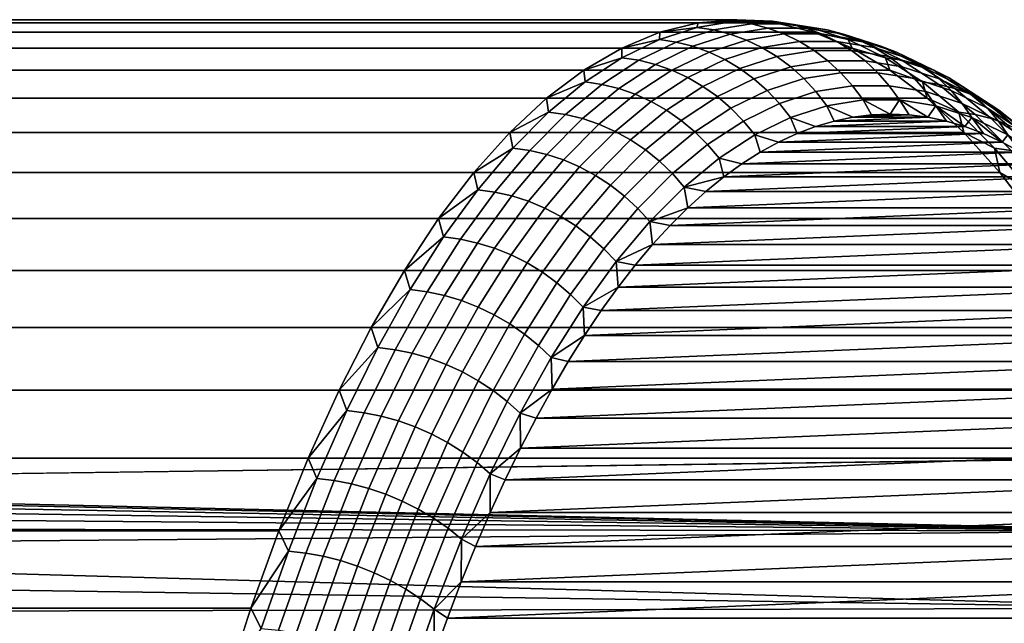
# Model space of a CAD drawing. Header units: metres. Extents: x -22 to 244, y -22 to 22.
# Tile 145 of 146: x 232 to 240, y 11 to 16. Entities that reach past the tile are written whole.
import ezdxf

# ---------------------------------------------------------------- set-up
doc = ezdxf.new("R2010")
doc.units = ezdxf.units.M
doc.layers.add('solid_10_151_113_XXX', color=7, linetype='CONTINUOUS')

msp = doc.modelspace()

# ---------------------------------------------------------------- linework, layer by layer
at = {"layer": 'solid_10_151_113_XXX'}
for points in [[(237.670319, 15.97483, 219.39505), (237.977158, 16, 218.552048), (110.742775, 16, 172.242508), (110.435944, 15.974829, 173.085541)], [(237.977158, 16, 218.552048), (238.283981, 15.97483, 217.70903), (111.049614, 15.974829, 171.39949), (110.742775, 16, 172.242508)], [(237.960587, 15.987119, 219.014969), (237.977158, 16, 218.552048), (237.670319, 15.97483, 219.39505)], [(237.960587, 15.987119, 219.014969), (238.262024, 15.987119, 218.186768), (237.977158, 16, 218.552048)], [(238.262024, 15.987119, 218.186768), (238.283981, 15.97483, 217.70903), (237.977158, 16, 218.552048)], [(237.364456, 15.899398, 220.235413), (237.670319, 15.97483, 219.39505), (110.435944, 15.974829, 173.085541), (110.130066, 15.899395, 173.925903)], [(238.283981, 15.97483, 217.70903), (238.589859, 15.899399, 216.868668), (111.355484, 15.899395, 170.559113), (111.049614, 15.974829, 171.39949)], [(237.359985, 15.841609, 220.665115), (237.659592, 15.938566, 219.841919), (237.364456, 15.899398, 220.235413)], [(237.494003, 15.821411, 220.710907), (237.793228, 15.918244, 219.888779), (237.659592, 15.938566, 219.841919), (237.359985, 15.841609, 220.665115)], [(237.659592, 15.938566, 219.841919), (237.670319, 15.97483, 219.39505), (237.364456, 15.899398, 220.235413)], [(237.626221, 15.787942, 220.754089), (237.92482, 15.884571, 219.933701), (237.793228, 15.918244, 219.888779), (237.494003, 15.821411, 220.710907)], [(237.659592, 15.938566, 219.841919), (237.960587, 15.987119, 219.014969), (237.670319, 15.97483, 219.39505)], [(237.793228, 15.918244, 219.888779), (238.093842, 15.966735, 219.062881), (237.960587, 15.987119, 219.014969), (237.659592, 15.938566, 219.841919)], [(237.92482, 15.884571, 219.933701), (238.224792, 15.932959, 219.109543), (238.093842, 15.966735, 219.062881), (237.793228, 15.918244, 219.888779)], [(238.053162, 15.837852, 219.976288), (238.352249, 15.886098, 219.154556), (238.224792, 15.932959, 219.109543), (237.92482, 15.884571, 219.933701)], [(238.093842, 15.966735, 219.062881), (238.394897, 15.966735, 218.235718), (238.262024, 15.987119, 218.186768), (237.960587, 15.987119, 219.014969)], [(238.224792, 15.932959, 219.109543), (238.525208, 15.932959, 218.284149), (238.394897, 15.966735, 218.235718), (238.093842, 15.966735, 219.062881)], [(238.352249, 15.886098, 219.154556), (238.651779, 15.886098, 218.331589), (238.525208, 15.932959, 218.284149), (238.224792, 15.932959, 219.109543)], [(238.262024, 15.987119, 218.186768), (238.563019, 15.938566, 217.359802), (238.283981, 15.97483, 217.70903)], [(238.394897, 15.966735, 218.235718), (238.695496, 15.918244, 217.409821), (238.563019, 15.938566, 217.359802), (238.262024, 15.987119, 218.186768)], [(238.563019, 15.938566, 217.359802), (238.589859, 15.899399, 216.868668), (238.283981, 15.97483, 217.70903)], [(238.525208, 15.932959, 218.284149), (238.82518, 15.884571, 217.459991), (238.695496, 15.918244, 217.409821), (238.394897, 15.966735, 218.235718)], [(238.651779, 15.886098, 218.331589), (238.950867, 15.837852, 217.509857), (238.82518, 15.884571, 217.459991), (238.525208, 15.932959, 218.284149)], [(238.563019, 15.938566, 217.359802), (238.862625, 15.841609, 216.536621), (238.589859, 15.899399, 216.868668)], [(238.695496, 15.918244, 217.409821), (238.994736, 15.821411, 216.587692), (238.862625, 15.841609, 216.536621), (238.563019, 15.938566, 217.359802)], [(238.82518, 15.884571, 217.459991), (239.123779, 15.787942, 216.639587), (238.994736, 15.821411, 216.587692), (238.695496, 15.918244, 217.409821)], [(237.060516, 15.773943, 221.07048), (237.364456, 15.899398, 220.235413), (110.130066, 15.899395, 173.925903), (109.826126, 15.773936, 174.760986)], [(238.589859, 15.899399, 216.868668), (238.893784, 15.773943, 216.033615), (111.659424, 15.773936, 169.724045), (111.355484, 15.899395, 170.559113)], [(237.359985, 15.841609, 220.665115), (237.364456, 15.899398, 220.235413), (237.060516, 15.773943, 221.07048)], [(237.062653, 15.696542, 221.482025), (237.359985, 15.841609, 220.665115), (237.060516, 15.773943, 221.07048)], [(237.197052, 15.676528, 221.526779), (237.494003, 15.821411, 220.710907), (237.359985, 15.841609, 220.665115), (237.062653, 15.696542, 221.482025)], [(237.755432, 15.741508, 220.794266), (238.053162, 15.837852, 219.976288), (237.92482, 15.884571, 219.933701), (237.626221, 15.787942, 220.754089)], [(237.880478, 15.682529, 220.831085), (238.177078, 15.778513, 220.016159), (238.053162, 15.837852, 219.976288), (237.755432, 15.741508, 220.794266)], [(238.177078, 15.778513, 220.016159), (238.475052, 15.826578, 219.19751), (238.352249, 15.886098, 219.154556), (238.053162, 15.837852, 219.976288)], [(238.475052, 15.826578, 219.19751), (238.773468, 15.826578, 218.377625), (238.651779, 15.886098, 218.331589), (238.352249, 15.886098, 219.154556)], [(238.862625, 15.841609, 216.536621), (238.893784, 15.773943, 216.033615), (238.589859, 15.899399, 216.868668)], [(238.773468, 15.826578, 218.377625), (239.071426, 15.778513, 217.558975), (238.950867, 15.837852, 217.509857), (238.651779, 15.886098, 218.331589)], [(238.950867, 15.837852, 217.509857), (239.248596, 15.741508, 216.691879), (239.123779, 15.787942, 216.639587), (238.82518, 15.884571, 217.459991)], [(238.862625, 15.841609, 216.536621), (239.159958, 15.696542, 215.719711), (238.893784, 15.773943, 216.033615)], [(238.994736, 15.821411, 216.587692), (239.291687, 15.676528, 215.77182), (239.159958, 15.696542, 215.719711), (238.862625, 15.841609, 216.536621)], [(239.071426, 15.778513, 217.558975), (239.368027, 15.682529, 216.744049), (239.248596, 15.741508, 216.691879), (238.950867, 15.837852, 217.509857)], [(236.75946, 15.598858, 221.897614), (237.060516, 15.773943, 221.07048), (109.826126, 15.773936, 174.760986), (109.52507, 15.598846, 175.588135)], [(238.893784, 15.773943, 216.033615), (239.194839, 15.598859, 215.206467), (111.96048, 15.598846, 168.896896), (111.659424, 15.773936, 169.724045)], [(237.062653, 15.696542, 221.482025), (237.060516, 15.773943, 221.07048), (236.75946, 15.598858, 221.897614)], [(237.329895, 15.643366, 221.568237), (237.626221, 15.787942, 220.754089), (237.494003, 15.821411, 220.710907), (237.197052, 15.676528, 221.526779)], [(237.459991, 15.597357, 221.606033), (237.755432, 15.741508, 220.794266), (237.626221, 15.787942, 220.754089), (237.329895, 15.643366, 221.568237)], [(238.000198, 15.611545, 220.864182), (238.295456, 15.707093, 220.052948), (238.177078, 15.778513, 220.016159), (237.880478, 15.682529, 220.831085)], [(238.295456, 15.707093, 220.052948), (238.592072, 15.754941, 219.238007), (238.475052, 15.826578, 219.19751), (238.177078, 15.778513, 220.016159)], [(238.592072, 15.754941, 219.238007), (238.889145, 15.754941, 218.421829), (238.773468, 15.826578, 218.377625), (238.475052, 15.826578, 219.19751)], [(238.889145, 15.754941, 218.421829), (239.18576, 15.707093, 217.606873), (239.071426, 15.778513, 217.558975), (238.773468, 15.826578, 218.377625)], [(239.159958, 15.696542, 215.719711), (239.194839, 15.598859, 215.206467), (238.893784, 15.773943, 216.033615)], [(239.123779, 15.787942, 216.639587), (239.420105, 15.643366, 215.825439), (239.291687, 15.676528, 215.77182), (238.994736, 15.821411, 216.587692)], [(239.18576, 15.707093, 217.606873), (239.481018, 15.611545, 216.795654), (239.368027, 15.682529, 216.744049), (239.071426, 15.778513, 217.558975)], [(239.248596, 15.741508, 216.691879), (239.544037, 15.597357, 215.880127), (239.420105, 15.643366, 215.825439), (239.123779, 15.787942, 216.639587)], [(236.768494, 15.503804, 222.290192), (237.062653, 15.696542, 221.482025), (236.75946, 15.598858, 221.897614)], [(236.903275, 15.484036, 222.333923), (237.197052, 15.676528, 221.526779), (237.062653, 15.696542, 221.482025), (236.768494, 15.503804, 222.290192)], [(237.586121, 15.538918, 221.639786), (237.880478, 15.682529, 220.831085), (237.755432, 15.741508, 220.794266), (237.459991, 15.597357, 221.606033)], [(237.707184, 15.468583, 221.669235), (238.000198, 15.611545, 220.864182), (237.880478, 15.682529, 220.831085), (237.586121, 15.538918, 221.639786)], [(238.11351, 15.529198, 220.893265), (238.407211, 15.624243, 220.086319), (238.295456, 15.707093, 220.052948), (238.000198, 15.611545, 220.864182)], [(238.407211, 15.624243, 220.086319), (238.702271, 15.671838, 219.275681), (238.592072, 15.754941, 219.238007), (238.295456, 15.707093, 220.052948)], [(238.702271, 15.671838, 219.275681), (238.997757, 15.671838, 218.463791), (238.889145, 15.754941, 218.421829), (238.592072, 15.754941, 219.238007)], [(238.997757, 15.671838, 218.463791), (239.292816, 15.624243, 217.653152), (239.18576, 15.707093, 217.606873), (238.889145, 15.754941, 218.421829)], [(239.159958, 15.696542, 215.719711), (239.454117, 15.503804, 214.911545), (239.194839, 15.598859, 215.206467)], [(239.291687, 15.676528, 215.77182), (239.585464, 15.484036, 214.964676), (239.454117, 15.503804, 214.911545), (239.159958, 15.696542, 215.719711)], [(239.292816, 15.624243, 217.653152), (239.586517, 15.529198, 216.846207), (239.481018, 15.611545, 216.795654), (239.18576, 15.707093, 217.606873)], [(239.368027, 15.682529, 216.744049), (239.662384, 15.538918, 215.935333), (239.544037, 15.597357, 215.880127), (239.248596, 15.741508, 216.691879)], [(239.481018, 15.611545, 216.795654), (239.774033, 15.468583, 215.990601), (239.662384, 15.538918, 215.935333), (239.368027, 15.682529, 216.744049)], [(237.036743, 15.451282, 222.373672), (237.329895, 15.643366, 221.568237), (237.197052, 15.676528, 221.526779), (236.903275, 15.484036, 222.333923)], [(237.167694, 15.405837, 222.409088), (237.459991, 15.597357, 221.606033), (237.329895, 15.643366, 221.568237), (237.036743, 15.451282, 222.373672)], [(237.822037, 15.386991, 221.694077), (238.11351, 15.529198, 220.893265), (238.000198, 15.611545, 220.864182), (237.707184, 15.468583, 221.669235)], [(238.219391, 15.436239, 220.918091), (238.511337, 15.530715, 220.115967), (238.407211, 15.624243, 220.086319), (238.11351, 15.529198, 220.893265)], [(238.511337, 15.530715, 220.115967), (238.804611, 15.578025, 219.310181), (238.702271, 15.671838, 219.275681), (238.407211, 15.624243, 220.086319)], [(238.804611, 15.578025, 219.310181), (239.098343, 15.578025, 218.503159), (238.997757, 15.671838, 218.463791), (238.702271, 15.671838, 219.275681)], [(239.098343, 15.578025, 218.503159), (239.391632, 15.530715, 217.697372), (239.292816, 15.624243, 217.653152), (238.997757, 15.671838, 218.463791)], [(239.420105, 15.643366, 215.825439), (239.713257, 15.451282, 215.02002), (239.585464, 15.484036, 214.964676), (239.291687, 15.676528, 215.77182)], [(239.391632, 15.530715, 217.697372), (239.683578, 15.436239, 216.895248), (239.586517, 15.529198, 216.846207), (239.292816, 15.624243, 217.653152)], [(239.544037, 15.597357, 215.880127), (239.836334, 15.405837, 215.077057), (239.713257, 15.451282, 215.02002), (239.420105, 15.643366, 215.825439)], [(239.586517, 15.529198, 216.846207), (239.877991, 15.386991, 216.045395), (239.774033, 15.468583, 215.990601), (239.481018, 15.611545, 216.795654)], [(236.75946, 15.598858, 221.897614), (109.52507, 15.598846, 175.588135), (109.227844, 15.374677, 176.404755), (236.46225, 15.374696, 222.714218)], [(239.194839, 15.598859, 215.206467), (239.492065, 15.374696, 214.389862), (112.257706, 15.374677, 168.080276), (111.96048, 15.598846, 168.896896)], [(236.768494, 15.503804, 222.290192), (236.75946, 15.598858, 221.897614), (236.46225, 15.374696, 222.714218)], [(237.294937, 15.348116, 222.439835), (237.586121, 15.538918, 221.639786), (237.459991, 15.597357, 221.606033), (237.167694, 15.405837, 222.409088)], [(237.417297, 15.278645, 222.465652), (237.707184, 15.468583, 221.669235), (237.586121, 15.538918, 221.639786), (237.294937, 15.348116, 222.439835)], [(237.929657, 15.294884, 221.714096), (238.219391, 15.436239, 220.918091), (238.11351, 15.529198, 220.893265), (237.822037, 15.386991, 221.694077)], [(238.316864, 15.333514, 220.9384), (238.606873, 15.427361, 220.141632), (238.511337, 15.530715, 220.115967), (238.219391, 15.436239, 220.918091)], [(238.606873, 15.427361, 220.141632), (238.898193, 15.474357, 219.341202), (238.804611, 15.578025, 219.310181), (238.511337, 15.530715, 220.115967)], [(238.898193, 15.474357, 219.341202), (239.189972, 15.474357, 218.539551), (239.098343, 15.578025, 218.503159), (238.804611, 15.578025, 219.310181)], [(239.189972, 15.474357, 218.539551), (239.481308, 15.427361, 217.73912), (239.391632, 15.530715, 217.697372), (239.098343, 15.578025, 218.503159)], [(239.454117, 15.503804, 214.911545), (239.492065, 15.374696, 214.389862), (239.194839, 15.598859, 215.206467)], [(239.481308, 15.427361, 217.73912), (239.771317, 15.333514, 216.942337), (239.683578, 15.436239, 216.895248), (239.391632, 15.530715, 217.697372)], [(239.662384, 15.538918, 215.935333), (239.953568, 15.348116, 215.135284), (239.836334, 15.405837, 215.077057), (239.544037, 15.597357, 215.880127)], [(239.683578, 15.436239, 216.895248), (239.973297, 15.294884, 216.099228), (239.877991, 15.386991, 216.045395), (239.586517, 15.529198, 216.846207)], [(239.774033, 15.468583, 215.990601), (240.063904, 15.278645, 215.194168), (239.953568, 15.348116, 215.135284), (239.662384, 15.538918, 215.935333)], [(236.478424, 15.263982, 223.087158), (236.768494, 15.503804, 222.290192), (236.46225, 15.374696, 222.714218)], [(236.613571, 15.24452, 223.129868), (236.903275, 15.484036, 222.333923), (236.768494, 15.503804, 222.290192), (236.478424, 15.263982, 223.087158)], [(236.747665, 15.212272, 223.167938), (237.036743, 15.451282, 222.373672), (236.903275, 15.484036, 222.333923), (236.613571, 15.24452, 223.129868)], [(236.879456, 15.16753, 223.201004), (237.167694, 15.405837, 222.409088), (237.036743, 15.451282, 222.373672), (236.747665, 15.212272, 223.167938)], [(237.533691, 15.198054, 222.486298), (237.822037, 15.386991, 221.694077), (237.707184, 15.468583, 221.669235), (237.417297, 15.278645, 222.465652)], [(238.898193, 15.474357, 219.341202), (238.606873, 15.427361, 220.141632), (238.692947, 15.315121, 220.163055), (238.982162, 15.361774, 219.368454)], [(239.189972, 15.474357, 218.539551), (238.898193, 15.474357, 219.341202), (238.982162, 15.361774, 219.368454), (239.27182, 15.361774, 218.572632)], [(239.481308, 15.427361, 217.73912), (239.189972, 15.474357, 218.539551), (239.27182, 15.361774, 218.572632), (239.56102, 15.315121, 217.77803)], [(239.454117, 15.503804, 214.911545), (239.744186, 15.263982, 214.114578), (239.492065, 15.374696, 214.389862)], [(239.585464, 15.484036, 214.964676), (239.875168, 15.24452, 214.168732), (239.744186, 15.263982, 214.114578), (239.454117, 15.503804, 214.911545)], [(239.713257, 15.451282, 215.02002), (240.00235, 15.212272, 214.225754), (239.875168, 15.24452, 214.168732), (239.585464, 15.484036, 214.964676)], [(239.836334, 15.405837, 215.077057), (240.124573, 15.16753, 214.285141), (240.00235, 15.212272, 214.225754), (239.713257, 15.451282, 215.02002)], [(239.877991, 15.386991, 216.045395), (240.166336, 15.198054, 215.253174), (240.063904, 15.278645, 215.194168), (239.774033, 15.468583, 215.990601)], [(236.46225, 15.374696, 222.714218), (109.227844, 15.374677, 176.404755), (108.935379, 15.102134, 177.208282), (236.169785, 15.10216, 223.517746)], [(239.492065, 15.374696, 214.389862), (239.784531, 15.10216, 213.586334), (112.550171, 15.102134, 167.276749), (112.257706, 15.374677, 168.080276)], [(236.478424, 15.263982, 223.087158), (236.46225, 15.374696, 222.714218), (236.169785, 15.10216, 223.517746)], [(237.007782, 15.110703, 223.228806), (237.294937, 15.348116, 222.439835), (237.167694, 15.405837, 222.409088), (236.879456, 15.16753, 223.201004)], [(237.643036, 15.107078, 222.501587), (237.929657, 15.294884, 221.714096), (237.822037, 15.386991, 221.694077), (237.533691, 15.198054, 222.486298)], [(238.029068, 15.193099, 221.729126), (238.316864, 15.333514, 220.9384), (238.219391, 15.436239, 220.918091), (237.929657, 15.294884, 221.714096)], [(238.606873, 15.427361, 220.141632), (238.316864, 15.333514, 220.9384), (238.405045, 15.221956, 220.954041), (238.692947, 15.315121, 220.163055)], [(239.771317, 15.333514, 216.942337), (239.481308, 15.427361, 217.73912), (239.56102, 15.315121, 217.77803), (239.848923, 15.221956, 216.987045)], [(239.744186, 15.263982, 214.114578), (239.784531, 15.10216, 213.586334), (239.492065, 15.374696, 214.389862)], [(239.771317, 15.333514, 216.942337), (240.059113, 15.193099, 216.151627), (239.973297, 15.294884, 216.099228), (239.683578, 15.436239, 216.895248)], [(239.953568, 15.348116, 215.135284), (240.240723, 15.110703, 214.346329), (240.124573, 15.16753, 214.285141), (239.836334, 15.405837, 215.077057)], [(239.973297, 15.294884, 216.099228), (240.259918, 15.107078, 215.311752), (240.166336, 15.198054, 215.253174), (239.877991, 15.386991, 216.045395)], [(237.131439, 15.042306, 223.251038), (237.417297, 15.278645, 222.465652), (237.294937, 15.348116, 222.439835), (237.007782, 15.110703, 223.228806)], [(237.744354, 15.006543, 222.511368), (238.029068, 15.193099, 221.729126), (237.929657, 15.294884, 221.714096), (237.643036, 15.107078, 222.501587)], [(238.316864, 15.333514, 220.9384), (238.029068, 15.193099, 221.729126), (238.119354, 15.082563, 221.738998), (238.405045, 15.221956, 220.954041)], [(238.692947, 15.315121, 220.163055), (238.405045, 15.221956, 220.954041), (238.604279, 15.148944, 220.629974), (238.752457, 15.192397, 220.222855)], [(238.982162, 15.361774, 219.368454), (238.692947, 15.315121, 220.163055), (238.901001, 15.223459, 219.814728), (239.04985, 15.242114, 219.405777)], [(238.692947, 15.315121, 220.163055), (238.752457, 15.192397, 220.222855), (238.901001, 15.223459, 219.814728)], [(238.982162, 15.361774, 219.368454), (239.04985, 15.242114, 219.405777), (239.198761, 15.248332, 218.996674)], [(239.27182, 15.361774, 218.572632), (238.982162, 15.361774, 219.368454), (239.198761, 15.248332, 218.996674)], [(239.27182, 15.361774, 218.572632), (239.198761, 15.248332, 218.996674), (239.347656, 15.242114, 218.587555)], [(239.27182, 15.361774, 218.572632), (239.347656, 15.242114, 218.587555), (239.496506, 15.223459, 218.178604)], [(239.56102, 15.315121, 217.77803), (239.27182, 15.361774, 218.572632), (239.496506, 15.223459, 218.178604)], [(239.56102, 15.315121, 217.77803), (239.496506, 15.223459, 218.178604), (239.64505, 15.192397, 217.770493)], [(239.56102, 15.315121, 217.77803), (239.64505, 15.192397, 217.770493), (239.793228, 15.148944, 217.363358)], [(239.848923, 15.221956, 216.987045), (239.56102, 15.315121, 217.77803), (239.793228, 15.148944, 217.363358)], [(240.059113, 15.193099, 216.151627), (239.771317, 15.333514, 216.942337), (239.848923, 15.221956, 216.987045), (240.134628, 15.082563, 216.202087)], [(240.063904, 15.278645, 215.194168), (240.349762, 15.042306, 214.408783), (240.240723, 15.110703, 214.346329), (239.953568, 15.348116, 215.135284)], [(240.059113, 15.193099, 216.151627), (240.343826, 15.006543, 215.369385), (240.259918, 15.107078, 215.311752), (239.973297, 15.294884, 216.099228)], [(236.193314, 14.977803, 223.870483), (236.478424, 15.263982, 223.087158), (236.169785, 15.10216, 223.517746)], [(236.328827, 14.958707, 223.912201), (236.613571, 15.24452, 223.129868), (236.478424, 15.263982, 223.087158), (236.193314, 14.977803, 223.870483)], [(236.463516, 14.927063, 223.948608), (236.747665, 15.212272, 223.167938), (236.613571, 15.24452, 223.129868), (236.328827, 14.958707, 223.912201)], [(236.596146, 14.88316, 223.979401), (236.879456, 15.16753, 223.201004), (236.747665, 15.212272, 223.167938), (236.463516, 14.927063, 223.948608)], [(237.249344, 14.962962, 223.267548), (237.533691, 15.198054, 222.486298), (237.417297, 15.278645, 222.465652), (237.131439, 15.042306, 223.251038)], [(238.405045, 15.221956, 220.954041), (238.119354, 15.082563, 221.738998), (238.309433, 15.025001, 221.440048), (238.456543, 15.093121, 221.035889)], [(238.405045, 15.221956, 220.954041), (238.456543, 15.093121, 221.035889), (238.604279, 15.148944, 220.629974)], [(238.752457, 15.192397, 220.222855), (239.64505, 15.192397, 217.770493), (239.496506, 15.223459, 218.178604)], [(238.752457, 15.192397, 220.222855), (239.496506, 15.223459, 218.178604), (238.901001, 15.223459, 219.814728)], [(238.901001, 15.223459, 219.814728), (239.496506, 15.223459, 218.178604), (239.347656, 15.242114, 218.587555)], [(238.901001, 15.223459, 219.814728), (239.347656, 15.242114, 218.587555), (239.04985, 15.242114, 219.405777)], [(239.04985, 15.242114, 219.405777), (239.347656, 15.242114, 218.587555), (239.198761, 15.248332, 218.996674)], [(239.744186, 15.263982, 214.114578), (240.029297, 14.977803, 213.331253), (239.784531, 15.10216, 213.586334)], [(239.875168, 15.24452, 214.168732), (240.159912, 14.958707, 213.386398), (240.029297, 14.977803, 213.331253), (239.744186, 15.263982, 214.114578)], [(239.848923, 15.221956, 216.987045), (239.793228, 15.148944, 217.363358), (239.940979, 15.093121, 216.957443)], [(239.848923, 15.221956, 216.987045), (239.940979, 15.093121, 216.957443), (240.088074, 15.025001, 216.553299)], [(240.134628, 15.082563, 216.202087), (239.848923, 15.221956, 216.987045), (240.088074, 15.025001, 216.553299)], [(240.00235, 15.212272, 214.225754), (240.286484, 14.927063, 213.445068), (240.159912, 14.958707, 213.386398), (239.875168, 15.24452, 214.168732)], [(240.124573, 15.16753, 214.285141), (240.407883, 14.88316, 213.506744), (240.286484, 14.927063, 213.445068), (240.00235, 15.212272, 214.225754)], [(240.166336, 15.198054, 215.253174), (240.450684, 14.962962, 214.471924), (240.349762, 15.042306, 214.408783), (240.063904, 15.278645, 215.194168)], [(236.725525, 14.827398, 224.004272), (237.007782, 15.110703, 223.228806), (236.879456, 15.16753, 223.201004), (236.596146, 14.88316, 223.979401)], [(237.360397, 14.873393, 223.278152), (237.643036, 15.107078, 222.501587), (237.533691, 15.198054, 222.486298), (237.249344, 14.962962, 223.267548)], [(238.029068, 15.193099, 221.729126), (237.744354, 15.006543, 222.511368), (237.8367, 14.897365, 222.515564), (238.119354, 15.082563, 221.738998)], [(238.456543, 15.093121, 221.035889), (239.940979, 15.093121, 216.957443), (239.793228, 15.148944, 217.363358)], [(238.456543, 15.093121, 221.035889), (239.793228, 15.148944, 217.363358), (238.604279, 15.148944, 220.629974)], [(238.604279, 15.148944, 220.629974), (239.793228, 15.148944, 217.363358), (239.64505, 15.192397, 217.770493)], [(238.604279, 15.148944, 220.629974), (239.64505, 15.192397, 217.770493), (238.752457, 15.192397, 220.222855)], [(240.343826, 15.006543, 215.369385), (240.059113, 15.193099, 216.151627), (240.134628, 15.082563, 216.202087), (240.417267, 14.897365, 215.425537)], [(236.169785, 15.10216, 223.517746), (108.935379, 15.102134, 177.208282), (108.648605, 14.782073, 177.996185), (235.883011, 14.782108, 224.305634)], [(239.784531, 15.10216, 213.586334), (240.071289, 14.782108, 212.798447), (112.836945, 14.782073, 166.488831), (112.550171, 15.102134, 167.276749)], [(236.193314, 14.977803, 223.870483), (236.169785, 15.10216, 223.517746), (235.883011, 14.782108, 224.305634)], [(236.850479, 14.760283, 224.02301), (237.131439, 15.042306, 223.251038), (237.007782, 15.110703, 223.228806), (236.725525, 14.827398, 224.004272)], [(237.463577, 14.774413, 223.282761), (237.744354, 15.006543, 222.511368), (237.643036, 15.107078, 222.501587), (237.360397, 14.873393, 223.278152)], [(238.119354, 15.082563, 221.738998), (237.8367, 14.897365, 222.515564), (238.017517, 14.852056, 222.242081), (238.163071, 14.94463, 221.842194)], [(238.119354, 15.082563, 221.738998), (238.163071, 14.94463, 221.842194), (238.309433, 15.025001, 221.440048)], [(238.309433, 15.025001, 221.440048), (240.088074, 15.025001, 216.553299), (239.940979, 15.093121, 216.957443)], [(238.309433, 15.025001, 221.440048), (239.940979, 15.093121, 216.957443), (238.456543, 15.093121, 221.035889)], [(240.029297, 14.977803, 213.331253), (240.071289, 14.782108, 212.798447), (239.784531, 15.10216, 213.586334)], [(240.134628, 15.082563, 216.202087), (240.088074, 15.025001, 216.553299), (240.234436, 14.94463, 216.151154)], [(235.914032, 14.646138, 224.637817), (236.193314, 14.977803, 223.870483), (235.883011, 14.782108, 224.305634)], [(236.049896, 14.627464, 224.678558), (236.328827, 14.958707, 223.912201), (236.193314, 14.977803, 223.870483), (235.914032, 14.646138, 224.637817)], [(236.969849, 14.682427, 224.035431), (237.249344, 14.962962, 223.267548), (237.131439, 15.042306, 223.251038), (236.850479, 14.760283, 224.02301)], [(237.744354, 15.006543, 222.511368), (237.463577, 14.774413, 223.282761), (237.557983, 14.666924, 223.281342), (237.8367, 14.897365, 222.515564)], [(238.163071, 14.94463, 221.842194), (240.234436, 14.94463, 216.151154), (240.088074, 15.025001, 216.553299)], [(238.163071, 14.94463, 221.842194), (240.088074, 15.025001, 216.553299), (238.309433, 15.025001, 221.440048)], [(240.029297, 14.977803, 213.331253), (240.308578, 14.646138, 212.563919), (240.071289, 14.782108, 212.798447)], [(240.159912, 14.958707, 213.386398), (240.438843, 14.627464, 212.620041), (240.308578, 14.646138, 212.563919), (240.029297, 14.977803, 213.331253)], [(236.185165, 14.59652, 224.713348), (236.463516, 14.927063, 223.948608), (236.328827, 14.958707, 223.912201), (236.049896, 14.627464, 224.678558)], [(236.318634, 14.553591, 224.741882), (236.596146, 14.88316, 223.979401), (236.463516, 14.927063, 223.948608), (236.185165, 14.59652, 224.713348)], [(237.082581, 14.594538, 224.041443), (237.360397, 14.873393, 223.278152), (237.249344, 14.962962, 223.267548), (236.969849, 14.682427, 224.035431)], [(237.8367, 14.897365, 222.515564), (237.557983, 14.666924, 223.281342), (237.87294, 14.747367, 222.639328)], [(237.8367, 14.897365, 222.515564), (237.87294, 14.747367, 222.639328), (238.017517, 14.852056, 222.242081)], [(238.017517, 14.852056, 222.242081), (240.37999, 14.852056, 215.751251), (240.234436, 14.94463, 216.151154)], [(238.017517, 14.852056, 222.242081), (240.234436, 14.94463, 216.151154), (238.163071, 14.94463, 221.842194)], [(236.449051, 14.499063, 224.763901), (236.725525, 14.827398, 224.004272), (236.596146, 14.88316, 223.979401), (236.318634, 14.553591, 224.741882)], [(236.575241, 14.433434, 224.77919), (236.850479, 14.760283, 224.02301), (236.725525, 14.827398, 224.004272), (236.449051, 14.499063, 224.763901)], [(237.187622, 14.497414, 224.040985), (237.463577, 14.774413, 223.282761), (237.360397, 14.873393, 223.278152), (237.082581, 14.594538, 224.041443)], [(237.87294, 14.747367, 222.639328), (240.524582, 14.747367, 215.354004), (240.37999, 14.852056, 215.751251)], [(237.87294, 14.747367, 222.639328), (240.37999, 14.852056, 215.751251), (238.017517, 14.852056, 222.242081)], [(235.883011, 14.782108, 224.305634), (108.648605, 14.782073, 177.996185), (108.368423, 14.415502, 178.765991), (235.602844, 14.415548, 225.075424)], [(240.071289, 14.782108, 212.798447), (240.351471, 14.415548, 212.028656), (113.117126, 14.415502, 165.71904), (112.836945, 14.782073, 166.488831)], [(235.914032, 14.646138, 224.637817), (235.883011, 14.782108, 224.305634), (235.602844, 14.415548, 225.075424)], [(236.696075, 14.357303, 224.787628), (236.969849, 14.682427, 224.035431), (236.850479, 14.760283, 224.02301), (236.575241, 14.433434, 224.77919)], [(237.463577, 14.774413, 223.282761), (237.187622, 14.497414, 224.040985), (237.284027, 14.391939, 224.034042), (237.557983, 14.666924, 223.281342)], [(237.557983, 14.666924, 223.281342), (237.729462, 14.630669, 223.033539), (237.87294, 14.747367, 222.639328)], [(237.729462, 14.630669, 223.033539), (240.66806, 14.630669, 214.959793), (240.524582, 14.747367, 215.354004)], [(237.729462, 14.630669, 223.033539), (240.524582, 14.747367, 215.354004), (237.87294, 14.747367, 222.639328)], [(240.308578, 14.646138, 212.563919), (240.351471, 14.415548, 212.028656), (240.071289, 14.782108, 212.798447)], [(236.81044, 14.271358, 224.789139), (237.082581, 14.594538, 224.041443), (236.969849, 14.682427, 224.035431), (236.696075, 14.357303, 224.787628)], [(237.557983, 14.666924, 223.281342), (237.284027, 14.391939, 224.034042), (237.587173, 14.502032, 223.424469)], [(237.557983, 14.666924, 223.281342), (237.587173, 14.502032, 223.424469), (237.729462, 14.630669, 223.033539)], [(235.641418, 14.269993, 225.386826), (235.914032, 14.646138, 224.637817), (235.602844, 14.415548, 225.075424)], [(235.777634, 14.251799, 225.426605), (236.049896, 14.627464, 224.678558), (235.914032, 14.646138, 224.637817), (235.641418, 14.269993, 225.386826)], [(235.913483, 14.22165, 225.459808), (236.185165, 14.59652, 224.713348), (236.049896, 14.627464, 224.678558), (235.777634, 14.251799, 225.426605)], [(236.047729, 14.179822, 225.486145), (236.318634, 14.553591, 224.741882), (236.185165, 14.59652, 224.713348), (235.913483, 14.22165, 225.459808)], [(236.917282, 14.176386, 224.783707), (237.187622, 14.497414, 224.040985), (237.082581, 14.594538, 224.041443), (236.81044, 14.271358, 224.789139)], [(237.587173, 14.502032, 223.424469), (240.810349, 14.502032, 214.568863), (240.66806, 14.630669, 214.959793)], [(237.587173, 14.502032, 223.424469), (240.66806, 14.630669, 214.959793), (237.729462, 14.630669, 223.033539)], [(236.179169, 14.126695, 225.505371), (236.449051, 14.499063, 224.763901), (236.318634, 14.553591, 224.741882), (236.047729, 14.179822, 225.486145)], [(237.284027, 14.391939, 224.034042), (237.446167, 14.361538, 223.811874), (237.587173, 14.502032, 223.424469)], [(237.446167, 14.361538, 223.811874), (240.951355, 14.361538, 214.181458), (240.810349, 14.502032, 214.568863)], [(237.446167, 14.361538, 223.811874), (240.810349, 14.502032, 214.568863), (237.587173, 14.502032, 223.424469)], [(236.306595, 14.062752, 225.517319), (236.575241, 14.433434, 224.77919), (236.449051, 14.499063, 224.763901), (236.179169, 14.126695, 225.505371)], [(236.428833, 13.988575, 225.521866), (236.696075, 14.357303, 224.787628), (236.575241, 14.433434, 224.77919), (236.306595, 14.062752, 225.517319)], [(237.187622, 14.497414, 224.040985), (236.917282, 14.176386, 224.783707), (237.015656, 14.073247, 224.771362), (237.284027, 14.391939, 224.034042)], [(235.602844, 14.415548, 225.075424), (108.368423, 14.415502, 178.765991), (108.095711, 14.003574, 179.515274), (235.330124, 14.003633, 225.824692)], [(240.351471, 14.415548, 212.028656), (240.624191, 14.003634, 211.279388), (113.389839, 14.003574, 164.969757), (113.117126, 14.415502, 165.71904)], [(235.641418, 14.269993, 225.386826), (235.602844, 14.415548, 225.075424), (235.330124, 14.003633, 225.824692)], [(236.5448, 13.904839, 225.518967), (236.81044, 14.271358, 224.789139), (236.696075, 14.357303, 224.787628), (236.428833, 13.988575, 225.521866)], [(237.284027, 14.391939, 224.034042), (237.015656, 14.073247, 224.771362), (237.306625, 14.20937, 224.195251)], [(237.284027, 14.391939, 224.034042), (237.306625, 14.20937, 224.195251), (237.446167, 14.361538, 223.811874)], [(237.306625, 14.20937, 224.195251), (241.090881, 14.20937, 213.79808), (240.951355, 14.361538, 214.181458)], [(237.306625, 14.20937, 224.195251), (240.951355, 14.361538, 214.181458), (237.446167, 14.361538, 223.811874)], [(235.376312, 13.85051, 226.115204), (235.641418, 14.269993, 225.386826), (235.330124, 14.003633, 225.824692)], [(235.512863, 13.83285, 226.154053), (235.777634, 14.251799, 225.426605), (235.641418, 14.269993, 225.386826), (235.376312, 13.85051, 226.115204)], [(236.653427, 13.812304, 225.508682), (236.917282, 14.176386, 224.783707), (236.81044, 14.271358, 224.789139), (236.5448, 13.904839, 225.518967)], [(235.649277, 13.803588, 226.18573), (235.913483, 14.22165, 225.459808), (235.777634, 14.251799, 225.426605), (235.512863, 13.83285, 226.154053)], [(235.784302, 13.76299, 226.20993), (236.047729, 14.179822, 225.486145), (235.913483, 14.22165, 225.459808), (235.649277, 13.803588, 226.18573)], [(237.015656, 14.073247, 224.771362), (237.16864, 14.045617, 224.574371), (237.306625, 14.20937, 224.195251)], [(237.16864, 14.045617, 224.574371), (241.228882, 14.045617, 213.418961), (241.090881, 14.20937, 213.79808)], [(237.16864, 14.045617, 224.574371), (241.090881, 14.20937, 213.79808), (237.306625, 14.20937, 224.195251)], [(235.916718, 13.711425, 226.226456), (236.179169, 14.126695, 225.505371), (236.047729, 14.179822, 225.486145), (235.784302, 13.76299, 226.20993)], [(236.045334, 13.649362, 226.235123), (236.306595, 14.062752, 225.517319), (236.179169, 14.126695, 225.505371), (235.916718, 13.711425, 226.226456)], [(236.917282, 14.176386, 224.783707), (236.653427, 13.812304, 225.508682), (236.753708, 13.711815, 225.491058), (237.015656, 14.073247, 224.771362)], [(236.168961, 13.577365, 226.235886), (236.428833, 13.988575, 225.521866), (236.306595, 14.062752, 225.517319), (236.045334, 13.649362, 226.235123)], [(237.015656, 14.073247, 224.771362), (236.753708, 13.711815, 225.491058), (237.032257, 13.870348, 224.949081)], [(237.015656, 14.073247, 224.771362), (237.032257, 13.870348, 224.949081), (237.16864, 14.045617, 224.574371)], [(237.032257, 13.870348, 224.949081), (241.365265, 13.870348, 213.04425), (241.228882, 14.045617, 213.418961)], [(237.032257, 13.870348, 224.949081), (241.228882, 14.045617, 213.418961), (237.16864, 14.045617, 224.574371)], [(235.330124, 14.003633, 225.824692), (108.095711, 14.003574, 179.515274), (107.831322, 13.547587, 180.241653), (235.06575, 13.547657, 226.551086)], [(240.624191, 14.003634, 211.279388), (240.888565, 13.547657, 210.552994), (113.654228, 13.547587, 164.243362), (113.389839, 14.003574, 164.969757)], [(235.376312, 13.85051, 226.115204), (235.330124, 14.003633, 225.824692), (235.06575, 13.547657, 226.551086)], [(236.286469, 13.49609, 226.228729), (236.5448, 13.904839, 225.518967), (236.428833, 13.988575, 225.521866), (236.168961, 13.577365, 226.235886)], [(236.396805, 13.406276, 226.213699), (236.653427, 13.812304, 225.508682), (236.5448, 13.904839, 225.518967), (236.286469, 13.49609, 226.228729)], [(235.119507, 13.388964, 226.820786), (235.376312, 13.85051, 226.115204), (235.06575, 13.547657, 226.551086)], [(235.256378, 13.371892, 226.858734), (235.512863, 13.83285, 226.154053), (235.376312, 13.85051, 226.115204), (235.119507, 13.388964, 226.820786)], [(235.393326, 13.343605, 226.888916), (235.649277, 13.803588, 226.18573), (235.512863, 13.83285, 226.154053), (235.256378, 13.371892, 226.858734)], [(235.529114, 13.30436, 226.911041), (235.784302, 13.76299, 226.20993), (235.649277, 13.803588, 226.18573), (235.393326, 13.343605, 226.888916)], [(236.653427, 13.812304, 225.508682), (236.396805, 13.406276, 226.213699), (236.498978, 13.30874, 226.190964), (236.753708, 13.711815, 225.491058)], [(236.753708, 13.711815, 225.491058), (236.89769, 13.683827, 225.318817), (237.032257, 13.870348, 224.949081)], [(236.89769, 13.683827, 225.318817), (241.499832, 13.683827, 212.674515), (241.365265, 13.870348, 213.04425)], [(236.89769, 13.683827, 225.318817), (241.365265, 13.870348, 213.04425), (237.032257, 13.870348, 224.949081)], [(235.662491, 13.254513, 226.924927), (235.916718, 13.711425, 226.226456), (235.784302, 13.76299, 226.20993), (235.529114, 13.30436, 226.911041)], [(235.792252, 13.194518, 226.93045), (236.045334, 13.649362, 226.235123), (235.916718, 13.711425, 226.226456), (235.662491, 13.254513, 226.924927)], [(235.917206, 13.124921, 226.927536), (236.168961, 13.577365, 226.235886), (236.045334, 13.649362, 226.235123), (235.792252, 13.194518, 226.93045)], [(236.753708, 13.711815, 225.491058), (236.498978, 13.30874, 226.190964), (236.764999, 13.486154, 225.68338)], [(236.753708, 13.711815, 225.491058), (236.764999, 13.486154, 225.68338), (236.89769, 13.683827, 225.318817)], [(236.764999, 13.486154, 225.68338), (241.632523, 13.486154, 212.309967), (241.499832, 13.683827, 212.674515)], [(236.764999, 13.486154, 225.68338), (241.499832, 13.683827, 212.674515), (236.89769, 13.683827, 225.318817)], [(236.03624, 13.046354, 226.916245), (236.286469, 13.49609, 226.228729), (236.168961, 13.577365, 226.235886), (235.917206, 13.124921, 226.927536)], [(235.06575, 13.547657, 226.551086), (107.831322, 13.547587, 180.241653), (107.576103, 13.048974, 180.942886), (234.810516, 13.049058, 227.252304)], [(240.888565, 13.547657, 210.552994), (241.143784, 13.049059, 209.851776), (113.909454, 13.048974, 163.542145), (113.654228, 13.547587, 164.243362)], [(235.119507, 13.388964, 226.820786), (235.06575, 13.547657, 226.551086), (234.810516, 13.049058, 227.252304)], [(236.148239, 12.959533, 226.896637), (236.396805, 13.406276, 226.213699), (236.286469, 13.49609, 226.228729), (236.03624, 13.046354, 226.916245)], [(236.498978, 13.30874, 226.190964), (236.634247, 13.277403, 226.042618), (236.764999, 13.486154, 225.68338)], [(236.634247, 13.277403, 226.042618), (241.763275, 13.277403, 211.950714), (241.632523, 13.486154, 212.309967)], [(236.634247, 13.277403, 226.042618), (241.632523, 13.486154, 212.309967), (236.764999, 13.486154, 225.68338)], [(236.396805, 13.406276, 226.213699), (236.148239, 12.959533, 226.896637), (236.252213, 12.865248, 226.868927), (236.498978, 13.30874, 226.190964)], [(234.87178, 12.886755, 227.501389), (235.119507, 13.388964, 226.820786), (234.810516, 13.049058, 227.252304)], [(235.008972, 12.870324, 227.538467), (235.256378, 13.371892, 226.858734), (235.119507, 13.388964, 226.820786), (234.87178, 12.886755, 227.501389)], [(235.146454, 12.843099, 227.567215), (235.393326, 13.343605, 226.888916), (235.256378, 13.371892, 226.858734), (235.008972, 12.870324, 227.538467)], [(235.282959, 12.805326, 227.587341), (235.529114, 13.30436, 226.911041), (235.393326, 13.343605, 226.888916), (235.146454, 12.843099, 227.567215)], [(235.417267, 12.757348, 227.598709), (235.662491, 13.254513, 226.924927), (235.529114, 13.30436, 226.911041), (235.282959, 12.805326, 227.587341)], [(235.548126, 12.699603, 227.601166), (235.792252, 13.194518, 226.93045), (235.662491, 13.254513, 226.924927), (235.417267, 12.757348, 227.598709)], [(236.498978, 13.30874, 226.190964), (236.252213, 12.865248, 226.868927), (236.505615, 13.057894, 226.395996)], [(236.498978, 13.30874, 226.190964), (236.505615, 13.057894, 226.395996), (236.634247, 13.277403, 226.042618)], [(236.505615, 13.057894, 226.395996), (241.891891, 13.057894, 211.597336), (241.763275, 13.277403, 211.950714)], [(236.505615, 13.057894, 226.395996), (241.763275, 13.277403, 211.950714), (236.634247, 13.277403, 226.042618)], [(235.674377, 12.632617, 227.594727), (235.917206, 13.124921, 226.927536), (235.792252, 13.194518, 226.93045), (235.548126, 12.699603, 227.601166)], [(235.794861, 12.556997, 227.579422), (236.03624, 13.046354, 226.916245), (235.917206, 13.124921, 226.927536), (235.674377, 12.632617, 227.594727)], [(234.810516, 13.049058, 227.252304), (107.576103, 13.048974, 180.942886), (107.330841, 12.509304, 181.61673), (234.565262, 12.509411, 227.926132)], [(241.143784, 13.049059, 209.851776), (241.389053, 12.509412, 209.177948), (114.154709, 12.509304, 162.868286), (113.909454, 13.048974, 163.542145)], [(234.87178, 12.886755, 227.501389), (234.810516, 13.049058, 227.252304), (234.565262, 12.509411, 227.926132)], [(235.908463, 12.473433, 227.55542), (236.148239, 12.959533, 226.896637), (236.03624, 13.046354, 226.916245), (235.794861, 12.556997, 227.579422)], [(236.252213, 12.865248, 226.868927), (236.379196, 12.827742, 226.743332), (236.505615, 13.057894, 226.395996)], [(236.379196, 12.827742, 226.743332), (242.018311, 12.827742, 211.25), (241.891891, 13.057894, 211.597336)], [(236.379196, 12.827742, 226.743332), (241.891891, 13.057894, 211.597336), (236.505615, 13.057894, 226.395996)], [(236.148239, 12.959533, 226.896637), (235.908463, 12.473433, 227.55542), (236.014175, 12.382683, 227.522919), (236.252213, 12.865248, 226.868927)], [(234.633896, 12.34541, 228.154953), (234.87178, 12.886755, 227.501389), (234.565262, 12.509411, 227.926132)], [(234.771393, 12.32967, 228.191208), (235.008972, 12.870324, 227.538467), (234.87178, 12.886755, 227.501389), (234.633896, 12.34541, 228.154953)], [(234.909378, 12.303588, 228.218567), (235.146454, 12.843099, 227.567215), (235.008972, 12.870324, 227.538467), (234.771393, 12.32967, 228.191208)], [(236.252213, 12.865248, 226.868927), (236.014175, 12.382683, 227.522919), (236.255051, 12.587052, 227.084457)], [(236.252213, 12.865248, 226.868927), (236.255051, 12.587052, 227.084457), (236.379196, 12.827742, 226.743332)], [(235.046585, 12.267401, 228.236801), (235.282959, 12.805326, 227.587341), (235.146454, 12.843099, 227.567215), (234.909378, 12.303588, 228.218567)], [(235.181763, 12.221439, 228.245712), (235.417267, 12.757348, 227.598709), (235.282959, 12.805326, 227.587341), (235.046585, 12.267401, 228.236801)], [(236.255051, 12.587052, 227.084457), (242.142471, 12.587052, 210.90889), (242.018311, 12.827742, 211.25)], [(236.255051, 12.587052, 227.084457), (242.018311, 12.827742, 211.25), (236.379196, 12.827742, 226.743332)], [(235.313705, 12.166121, 228.245255), (235.548126, 12.699603, 227.601166), (235.417267, 12.757348, 227.598709), (235.181763, 12.221439, 228.245712)], [(235.441193, 12.101948, 228.235413), (235.674377, 12.632617, 227.594727), (235.548126, 12.699603, 227.601166), (235.313705, 12.166121, 228.245255)], [(235.563065, 12.029505, 228.216278), (235.794861, 12.556997, 227.579422), (235.674377, 12.632617, 227.594727), (235.441193, 12.101948, 228.235413)], [(235.678207, 11.94945, 228.188034), (235.908463, 12.473433, 227.55542), (235.794861, 12.556997, 227.579422), (235.563065, 12.029505, 228.216278)], [(236.014175, 12.382683, 227.522919), (236.133316, 12.336155, 227.4189), (236.255051, 12.587052, 227.084457)], [(236.133316, 12.336155, 227.4189), (242.264191, 12.336155, 210.574432), (242.142471, 12.587052, 210.90889)], [(236.133316, 12.336155, 227.4189), (242.142471, 12.587052, 210.90889), (236.255051, 12.587052, 227.084457)], [(234.565262, 12.509411, 227.926132), (107.330841, 12.509304, 181.61673), (107.096313, 11.930275, 182.261093), (234.330734, 11.930378, 228.570511)], [(241.389053, 12.509412, 209.177948), (225.706512, 12.298072, 203.193924), (114.154709, 12.509304, 162.868286)], [(241.389053, 12.509412, 209.177948), (241.623581, 11.930378, 208.533569), (226.136139, 12.282033, 203.329819), (225.706512, 12.298072, 203.193924)], [(234.633896, 12.34541, 228.154953), (234.565262, 12.509411, 227.926132), (234.330734, 11.930378, 228.570511)], [(235.908463, 12.473433, 227.55542), (235.678207, 11.94945, 228.188034), (235.785599, 11.862514, 228.150925), (236.014175, 12.382683, 227.522919)], [(234.406586, 11.766573, 228.77951), (234.633896, 12.34541, 228.154953), (234.330734, 11.930378, 228.570511)], [(234.544373, 11.751571, 228.814972), (234.771393, 12.32967, 228.191208), (234.633896, 12.34541, 228.154953), (234.406586, 11.766573, 228.77951)], [(234.682831, 11.726711, 228.841019), (234.909378, 12.303588, 228.218567), (234.771393, 12.32967, 228.191208), (234.544373, 11.751571, 228.814972)], [(236.014175, 12.382683, 227.522919), (235.785599, 11.862514, 228.150925), (236.014099, 12.075207, 227.74646)], [(236.014175, 12.382683, 227.522919), (236.014099, 12.075207, 227.74646), (236.133316, 12.336155, 227.4189)], [(236.014099, 12.075207, 227.74646), (242.383423, 12.075207, 210.246872), (242.264191, 12.336155, 210.574432)], [(236.014099, 12.075207, 227.74646), (242.264191, 12.336155, 210.574432), (236.133316, 12.336155, 227.4189)], [(241.623581, 11.930378, 208.533569), (226.568542, 12.249753, 203.446182), (226.136139, 12.282033, 203.329819)], [(241.623581, 11.930378, 208.533569), (227.005783, 12.200905, 203.543747), (226.568542, 12.249753, 203.446182)], [(234.820694, 11.692222, 228.857407), (235.046585, 12.267401, 228.236801), (234.909378, 12.303588, 228.218567), (234.682831, 11.726711, 228.841019)], [(234.956726, 11.648415, 228.863998), (235.181763, 12.221439, 228.245712), (235.046585, 12.267401, 228.236801), (234.820694, 11.692222, 228.857407)], [(241.623581, 11.930378, 208.533569), (227.449997, 12.134754, 203.622986), (227.005783, 12.200905, 203.543747)], [(235.089676, 11.59569, 228.860748), (235.313705, 12.166121, 228.245255), (235.181763, 12.221439, 228.245712), (234.956726, 11.648415, 228.863998)], [(235.218353, 11.534526, 228.847656), (235.441193, 12.101948, 228.235413), (235.313705, 12.166121, 228.245255), (235.089676, 11.59569, 228.860748)], [(241.623581, 11.930378, 208.533569), (227.903198, 12.050197, 203.684082), (227.449997, 12.134754, 203.622986)], [(235.341553, 11.465479, 228.82486), (235.563065, 12.029505, 228.216278), (235.441193, 12.101948, 228.235413), (235.218353, 11.534526, 228.847656)], [(235.785599, 11.862514, 228.150925), (235.897446, 11.804362, 228.06694), (236.014099, 12.075207, 227.74646)], [(235.897446, 11.804362, 228.06694), (242.500061, 11.804362, 209.926392), (242.383423, 12.075207, 210.246872)], [(235.897446, 11.804362, 228.06694), (242.383423, 12.075207, 210.246872), (236.014099, 12.075207, 227.74646)], [(241.623581, 11.930378, 208.533569), (228.367462, 11.945677, 203.72699), (227.903198, 12.050197, 203.684082)], [(235.458191, 11.389178, 228.792557), (235.678207, 11.94945, 228.188034), (235.563065, 12.029505, 228.216278), (235.341553, 11.465479, 228.82486)], [(234.330734, 11.930378, 228.570511), (107.096313, 11.930275, 182.261093), (106.87326, 11.313708, 182.873917), (234.107681, 11.313816, 229.18335)], [(241.623581, 11.930378, 208.533569), (228.844101, 11.819389, 203.751419), (228.367462, 11.945677, 203.72699)], [(241.623581, 11.930378, 208.533569), (241.846634, 11.313817, 207.920731), (229.334473, 11.669134, 203.75708), (228.844101, 11.819389, 203.751419)], [(234.406586, 11.766573, 228.77951), (234.330734, 11.930378, 228.570511), (234.107681, 11.313816, 229.18335)], [(235.678207, 11.94945, 228.188034), (235.458191, 11.389178, 228.792557), (235.567169, 11.306317, 228.751053), (235.785599, 11.862514, 228.150925)], [(235.785599, 11.862514, 228.150925), (235.567169, 11.306317, 228.751053), (235.783493, 11.523905, 228.38002)], [(235.785599, 11.862514, 228.150925), (235.783493, 11.523905, 228.38002), (235.897446, 11.804362, 228.06694)], [(234.190506, 11.152001, 229.373169), (234.406586, 11.766573, 228.77951), (234.107681, 11.313816, 229.18335)], [(234.328568, 11.137782, 229.407867), (234.544373, 11.751571, 228.814972), (234.406586, 11.766573, 228.77951), (234.190506, 11.152001, 229.373169)], [(235.783493, 11.523905, 228.38002), (242.614014, 11.523905, 209.613327), (242.500061, 11.804362, 209.926392)], [(235.783493, 11.523905, 228.38002), (242.500061, 11.804362, 209.926392), (235.897446, 11.804362, 228.06694)], [(234.467484, 11.114222, 229.432648), (234.682831, 11.726711, 228.841019), (234.544373, 11.751571, 228.814972), (234.328568, 11.137782, 229.407867)], [(234.605988, 11.081532, 229.447296), (234.820694, 11.692222, 228.857407), (234.682831, 11.726711, 228.841019), (234.467484, 11.114222, 229.432648)], [(234.742828, 11.040014, 229.451691), (234.956726, 11.648415, 228.863998), (234.820694, 11.692222, 228.857407), (234.605988, 11.081532, 229.447296)], [(241.846634, 11.313817, 207.920731), (229.838959, 11.492548, 203.743561), (229.334473, 11.669134, 203.75708)], [(234.876755, 10.990043, 229.44577), (235.089676, 11.59569, 228.860748), (234.956726, 11.648415, 228.863998), (234.742828, 11.040014, 229.451691)], [(235.006546, 10.932074, 229.429596), (235.218353, 11.534526, 228.847656), (235.089676, 11.59569, 228.860748), (234.876755, 10.990043, 229.44577)], [(235.131012, 10.866633, 229.403305), (235.341553, 11.465479, 228.82486), (235.218353, 11.534526, 228.847656), (235.006546, 10.932074, 229.429596)], [(235.567169, 11.306317, 228.751053), (235.672348, 11.234073, 228.68541), (235.783493, 11.523905, 228.38002)], [(235.672348, 11.234073, 228.68541), (242.725174, 11.234073, 209.307922), (242.614014, 11.523905, 209.613327)], [(235.672348, 11.234073, 228.68541), (242.614014, 11.523905, 209.613327), (235.783493, 11.523905, 228.38002)], [(241.846634, 11.313817, 207.920731), (230.357315, 11.28713, 203.710632), (229.838959, 11.492548, 203.743561)], [(235.249039, 10.794318, 229.367172), (235.458191, 11.389178, 228.792557), (235.341553, 11.465479, 228.82486), (235.131012, 10.866633, 229.403305)], [(235.458191, 11.389178, 228.792557), (235.249039, 10.794318, 229.367172), (235.359558, 10.715785, 229.321472), (235.567169, 11.306317, 228.751053)], [(234.107681, 11.313816, 229.18335), (106.87326, 11.313708, 182.873917), (106.662384, 10.661546, 183.453308), (233.89682, 10.661752, 229.762665)], [(241.846634, 11.313817, 207.920731), (242.05748, 10.661754, 207.341431), (230.887985, 11.050595, 203.658356), (230.357315, 11.28713, 203.710632)], [(234.190506, 11.152001, 229.373169), (234.107681, 11.313816, 229.18335), (233.89682, 10.661752, 229.762665)], [(235.567169, 11.306317, 228.751053), (235.359558, 10.715785, 229.321472), (235.564072, 10.935073, 228.982895)], [(235.567169, 11.306317, 228.751053), (235.564072, 10.935073, 228.982895), (235.672348, 11.234073, 228.68541)], [(235.564072, 10.935073, 228.982895), (242.83345, 10.935073, 209.010437), (242.725174, 11.234073, 209.307922)], [(235.564072, 10.935073, 228.982895), (242.725174, 11.234073, 209.307922), (235.672348, 11.234073, 228.68541)]]:
    msp.add_3dface(points, dxfattribs=at)

doc.saveas('drawing.dxf')
